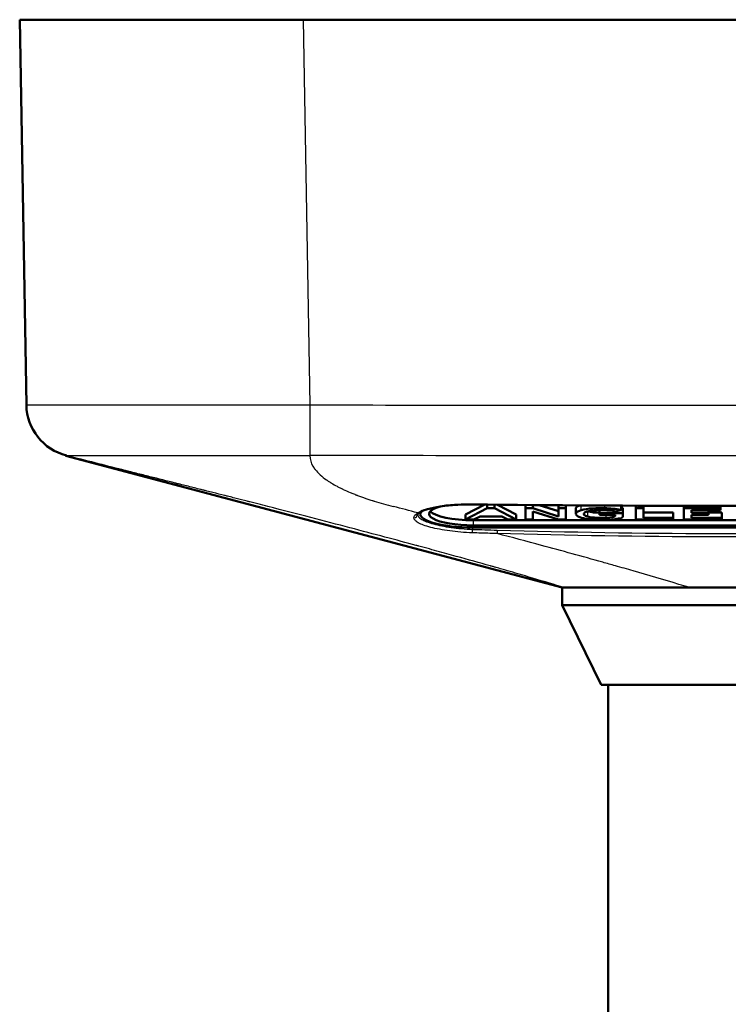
# Model space of a CAD drawing. Header units: millimetres. Extents: x 293 to 805, y 177 to 706.
# Tile 10 of 11: x 324 to 364, y 651 to 706. Entities that reach past the tile are written whole.
import ezdxf

# ---------------------------------------------------------------- set-up
doc = ezdxf.new("R2010")
doc.units = ezdxf.units.MM
doc.header["$LTSCALE"] = 0.75
doc.layers.add('Visible', color=7, linetype='Continuous', lineweight=50)
doc.layers.add('Visible Narrow', color=7, linetype='Continuous', lineweight=25)

msp = doc.modelspace()

# ---------------------------------------------------------------- linework, layer by layer
at = {"layer": 'Visible', "extrusion": (-1e-16, -1, 2.966e-13)}
for p, q in [((324.029, 684.698, -4.912), (323.65, 706.411, -4.533)), ((339.648, 706.411, 11.465), (385.852, 706.411, 11.465)), ((354.25, 674.411, -27.635), (326.26, 681.831, -27.635)), ((349.885, 679.081, -4.249), (348.81, 678.52, -6.368)), ((350.034, 678.87, -3.878), (348.81, 678.23, -6.291)), ((350.034, 678.87, -3.878), (350.034, 679.08, -3.933)), ((350.433, 678.87, -3.878), (350.034, 678.87, -3.878)), ((350.433, 678.87, -3.878), (350.433, 679.075, -3.932)), ((351.666, 678.23, -6.291), (350.433, 678.87, -3.878)), ((351.666, 678.52, -6.368), (350.599, 679.074, -4.279)), ((352.182, 678.87, -3.878), (352.182, 679.057, -3.927)), ((352.606, 678.87, -3.878), (352.182, 678.87, -3.878)), ((352.182, 678.87, -3.878), (352.182, 678.23, -6.291)), ((352.606, 678.87, -3.878), (352.606, 679.053, -3.926)), ((354.044, 678.413, -5.598), (352.606, 678.87, -3.878)), ((352.931, 679.057, -4.343), (352.931, 679.057, -4.343)), ((354.044, 678.703, -5.675), (352.951, 679.05, -4.367)), ((354.044, 678.87, -3.878), (354.044, 679.041, -3.923)), ((354.044, 678.87, -3.878), (354.044, 678.413, -5.598)), ((354.459, 678.87, -3.878), (354.044, 678.87, -3.878)), ((354.459, 678.87, -3.878), (354.459, 679.037, -3.922)), ((354.459, 678.23, -6.291), (354.459, 678.87, -3.878)), ((355.022, 678.557, -5.058), (355.022, 678.847, -5.135)), ((356.371, 678.603, -4.884), (356.371, 678.769, -4.928)), ((357.28, 678.691, -4.55), (357.588, 678.778, -4.221)), ((357.588, 678.778, -4.221), (357.588, 679.016, -4.284)), ((357.676, 678.893, -4.961), (357.588, 678.893, -4.961)), ((357.676, 678.603, -4.884), (357.676, 678.893, -4.961)), ((358.418, 678.87, -3.878), (358.418, 679.012, -3.916)), ((358.836, 678.87, -3.878), (358.418, 678.87, -3.878)), ((358.418, 678.87, -3.878), (358.418, 678.23, -6.291)), ((358.836, 678.87, -3.878), (358.836, 679.011, -3.915)), ((358.836, 678.335, -5.893), (358.836, 678.87, -3.878)), ((361.126, 678.87, -3.878), (361.126, 679.004, -3.913)), ((363.198, 678.87, -3.878), (361.126, 678.87, -3.878)), ((361.126, 678.87, -3.878), (361.126, 678.23, -6.291)), ((363.198, 678.87, -3.878), (363.198, 679.003, -3.913)), ((363.198, 678.756, -4.306), (363.198, 678.87, -3.878)), ((346.25, 678.69, -5.122), (346.25, 678.69, -5.122)), ((346.25, 678.656, -5.113), (346.25, 678.55, -5.085)), ((348.81, 678.23, -6.291), (348.81, 678.52, -6.368)), ((348.81, 678.23, -6.291), (349.266, 678.23, -6.291)), ((349.266, 678.23, -6.291), (349.634, 678.409, -5.617)), ((349.634, 678.409, -5.617), (350.845, 678.409, -5.617)), ((350.845, 678.409, -5.617), (351.197, 678.23, -6.291)), ((351.197, 678.23, -6.291), (351.666, 678.23, -6.291)), ((351.666, 678.23, -6.291), (351.666, 678.52, -6.368)), ((352.182, 678.23, -6.291), (352.609, 678.23, -6.291)), ((352.609, 678.23, -6.291), (352.609, 678.686, -4.571)), ((352.609, 678.686, -4.571), (354.04, 678.23, -6.291)), ((354.04, 678.23, -6.291), (354.459, 678.23, -6.291)), ((357.676, 678.603, -4.884), (356.371, 678.603, -4.884)), ((356.371, 678.603, -4.884), (356.371, 678.495, -5.291)), ((356.371, 678.495, -5.291), (357.248, 678.495, -5.291)), ((357.223, 678.414, -5.595), (357.223, 678.495, -5.617)), ((357.676, 678.428, -5.543), (357.676, 678.718, -5.62)), ((357.676, 678.455, -5.443), (357.676, 678.603, -4.884)), ((358.418, 678.23, -6.291), (360.519, 678.23, -6.291)), ((360.519, 678.625, -5.97), (358.836, 678.625, -5.97)), ((360.519, 678.335, -5.893), (358.836, 678.335, -5.893)), ((360.519, 678.335, -5.893), (360.519, 678.625, -5.97)), ((360.519, 678.23, -6.291), (360.519, 678.335, -5.893)), ((361.126, 678.23, -6.291), (363.261, 678.23, -6.291)), ((361.56, 678.756, -4.306), (363.198, 678.756, -4.306)), ((361.56, 678.618, -4.826), (361.56, 678.756, -4.306)), ((362.519, 678.618, -4.826), (361.56, 678.618, -4.826)), ((361.56, 678.339, -5.878), (361.56, 678.507, -5.246)), ((361.56, 678.507, -5.246), (362.519, 678.507, -5.246)), ((363.261, 678.339, -5.878), (361.56, 678.339, -5.878)), ((362.519, 678.618, -4.826), (362.519, 678.756, -4.863)), ((363.261, 678.629, -5.955), (362.519, 678.629, -5.955)), ((362.519, 678.507, -5.246), (362.519, 678.618, -4.826)), ((363.261, 678.339, -5.878), (363.261, 678.629, -5.955)), ((363.261, 678.23, -6.291), (363.261, 678.339, -5.878)), ((376.25, 678.199, -7.578), (349.25, 678.199, -7.578)), ((376.25, 677.909, -7.501), (349.25, 677.909, -7.501)), ((376.25, 677.781, -7.984), (349.25, 677.781, -7.984)), ((354.25, 673.411, -27.635), (354.25, 674.411, -27.635)), ((356.45, 668.911, -27.635), (354.25, 673.411, -27.635)), ((356.85, 595.911, -27.635), (356.85, 668.911, -27.635))]:
    msp.add_line(p, q, dxfattribs=at)
at = {"layer": 'Visible', "extrusion": (8e-16, -0.966619, 0.256219)}
msp.add_arc((349.25, 168.942, -657.202), 2.5, 138.7424, 270, dxfattribs=at)
at = {"layer": 'Visible', "extrusion": (-3e-16, -0.966619, 0.256219)}
msp.add_arc((349.25, 168.942, -657.202), 3, 170.2844, 270, dxfattribs=at)
at = {"layer": 'Visible', "extrusion": (-4.77162e-08, -0.966619, 0.256219)}
msp.add_arc((349.25, 168.942, -657.202), 3, 166.9119, 166.9267, dxfattribs=at)
at = {"layer": 'Visible', "extrusion": (-3.4e-15, -0.966619, 0.256219)}
msp.add_arc((349.25, 168.942, -657.502), 2.5, 193.0828, 270, dxfattribs=at)
at = {"layer": 'Visible', "extrusion": (1e-16, 1, -2.966e-13)}
for centre, radius in [((-362.75, -27.635, 673.411), 8.5), ((-362.75, -27.635, 668.911), 6.3)]:
    msp.add_arc(centre, radius, 0, 180, dxfattribs=at)
msp.add_ellipse((339.652, 706.411, -4.538), major_axis=(-11.317, 0, 11.317), ratio=0.999695, start_param=5.497939, end_param=7.068431, dxfattribs=at)
at = {"layer": 'Visible', "extrusion": (-2.79447e-05, 0.001601, 0.999999)}
msp.add_open_spline([(324.029, 684.698, -4.912), (324.053, 683.347, -4.91), (324.978, 682.177, -4.908), (326.287, 681.843, -4.907)], degree=3, dxfattribs=at)
at = {"layer": 'Visible'}
for points in [[(326.287, 681.843, -4.907), (326.271, 681.835, -12.483), (326.26, 681.831, -20.059), (326.26, 681.831, -27.635)], [(354.25, 674.411, -27.635), (354.25, 674.411, -27.192), (354.285, 674.411, -26.749), (354.354, 674.411, -26.31)]]:
    msp.add_open_spline(points, degree=3, dxfattribs=at)
for points, knots in [([(349.198, 679.089, -1.841), (349.113, 679.09, -1.841), (349.027, 679.091, -1.844), (348.687, 679.088, -1.871), (348.431, 679.078, -1.923), (347.867, 679.039, -2.111), (347.561, 679.004, -2.271), (347.022, 678.915, -2.673), (346.783, 678.859, -2.921), (346.432, 678.747, -3.434), (346.302, 678.69, -3.696), (346.219, 678.638, -3.971)], [0, 0, 0, 0, 0.0255136, 0.0255136, 0.1025724, 0.1025724, 0.2042012, 0.2042012, 0.3060478, 0.3060478, 0.3936124, 0.3936124, 0.3936124, 0.3936124]), ([(346.219, 678.638, -3.971), (346.133, 678.585, -4.251), (346.102, 678.538, -4.551), (346.1, 678.533, -4.872), (346.1, 678.532, -4.895), (346.1, 678.532, -4.919)], [0, 0, 0, 0, 0.08908371, 0.08908371, 0.09619613, 0.09619613, 0.09619613, 0.09619613]), ([(354.354, 674.411, -26.31), (354.362, 674.412, -26.256), (354.372, 674.412, -26.201), (354.392, 674.412, -26.089), (354.402, 674.412, -26.034), (354.435, 674.413, -25.87), (354.459, 674.413, -25.761), (354.537, 674.413, -25.435), (354.597, 674.414, -25.22), (354.804, 674.414, -24.585), (354.974, 674.413, -24.173), (355.581, 674.412, -22.982), (356.108, 674.41, -22.257), (357.368, 674.41, -20.996), (358.093, 674.412, -20.469), (359.683, 674.414, -19.658), (360.538, 674.414, -19.38), (361.42, 674.411, -19.24)], [-1.0707, -1.0707, -1.0707, -1.0707, -1.053525, -1.053525, -1.036722, -1.036722, -1.003167, -1.003167, -0.936224, -0.936224, -0.802737, -0.802737, -0.535411, -0.535411, -0.26808, -0.26808, -0.000009, -0.000009, -0.000009, -0.000009]), ([(364.073, 674.411, -19.239), (363.634, 674.411, -19.17), (363.191, 674.411, -19.135), (362.302, 674.411, -19.136), (361.859, 674.411, -19.171), (361.42, 674.411, -19.24)], [0.000002, 0.000002, 0.000002, 0.000002, 0.1332601, 0.1332601, 0.266518, 0.266518, 0.266518, 0.266518])]:
    msp.add_open_spline(points, degree=3, knots=knots, dxfattribs=at)
at = {"layer": 'Visible', "extrusion": (0, -0.000108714, -1)}
msp.add_open_spline([(376.302, 679.089, -1.841), (367.268, 678.983, -1.841), (358.232, 678.983, -1.841), (349.198, 679.089, -1.841)], degree=3, dxfattribs=at)
at = {"layer": 'Visible', "extrusion": (-9.898e-13, -0.966619, 0.256219)}
msp.add_open_spline([(355.333, 678.768, -4.261), (355.018, 678.68, -4.592), (354.977, 678.564, -5.03), (355.056, 678.48, -5.346)], degree=3, dxfattribs=at)
at = {"layer": 'Visible', "extrusion": (-2.0179e-12, -0.966619, 0.256219)}
msp.add_open_spline([(355.248, 679.031, -4.439), (355.085, 678.973, -4.657), (355.022, 678.907, -4.907), (355.022, 678.847, -5.135)], degree=3, dxfattribs=at)
at = {"layer": 'Visible', "extrusion": (0.000755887, -0.966767, 0.25566)}
msp.add_open_spline([(355.266, 679.038, -4.415), (355.266, 679.038, -4.415), (355.266, 679.038, -4.415), (355.266, 679.038, -4.415)], degree=3, dxfattribs=at)
at = {"layer": 'Visible', "extrusion": (-3.162e-13, -0.966619, 0.256219)}
msp.add_open_spline([(356.663, 678.879, -3.841), (356.251, 678.893, -3.79), (355.701, 678.87, -3.875), (355.333, 678.768, -4.261)], degree=3, dxfattribs=at)
at = {"layer": 'Visible', "extrusion": (-2.887e-13, -0.966619, 0.256219)}
msp.add_open_spline([(356.025, 678.753, -4.318), (356.374, 678.787, -4.191), (356.849, 678.771, -4.249), (357.28, 678.691, -4.55)], degree=3, dxfattribs=at)
at = {"layer": 'Visible', "extrusion": (1.2708e-12, -0.966619, 0.256219)}
msp.add_open_spline([(357.588, 678.778, -4.221), (357.441, 678.805, -4.122), (357.283, 678.828, -4.033), (356.973, 678.862, -3.906), (356.819, 678.874, -3.861), (356.663, 678.879, -3.841)], degree=3, knots=[0, 0, 0, 0, 0.0538822, 0.0538822, 0.1012842, 0.1012842, 0.1012842, 0.1012842], dxfattribs=at)
at = {"layer": 'Visible', "extrusion": (5.436e-13, -0.966619, 0.256219)}
msp.add_open_spline([(355.056, 678.48, -5.346), (355.081, 678.453, -5.448), (355.117, 678.427, -5.548), (355.213, 678.378, -5.731), (355.271, 678.356, -5.814), (355.409, 678.316, -5.966), (355.488, 678.298, -6.032), (355.665, 678.268, -6.148), (355.762, 678.255, -6.196), (355.864, 678.245, -6.234)], degree=3, knots=[0, 0, 0, 0, 0.0326723, 0.0326723, 0.0638842, 0.0638842, 0.0952811, 0.0952811, 0.1280935, 0.1280935, 0.1280935, 0.1280935], dxfattribs=at)
at = {"layer": 'Visible', "extrusion": (-1.1736e-12, -0.966619, 0.256219)}
msp.add_open_spline([(355.701, 678.404, -5.635), (355.474, 678.463, -5.413), (355.44, 678.543, -5.109), (355.49, 678.603, -4.884)], degree=3, dxfattribs=at)
at = {"layer": 'Visible', "extrusion": (1.6573e-12, -0.966619, 0.256219)}
msp.add_open_spline([(355.49, 678.603, -4.884), (355.553, 678.675, -4.61), (355.757, 678.727, -4.416), (356.025, 678.753, -4.318)], degree=3, dxfattribs=at)
at = {"layer": 'Visible', "extrusion": (-2.71492e-09, -0.966619, 0.256219)}
msp.add_open_spline([(355.701, 678.694, -5.712), (355.696, 678.695, -5.707), (355.692, 678.696, -5.703), (355.688, 678.697, -5.699)], degree=3, dxfattribs=at)
at = {"layer": 'Visible', "extrusion": (4.202e-13, 0.966619, -0.256219)}
msp.add_open_spline([(356.371, 678.617, -6.003), (356.137, 678.622, -5.983), (355.889, 678.645, -5.897), (355.701, 678.694, -5.712)], degree=3, dxfattribs=at)
at = {"layer": 'Visible', "extrusion": (-2.018e-13, 0.966619, -0.256219)}
msp.add_open_spline([(356.742, 678.334, -5.899), (356.44, 678.314, -5.972), (355.996, 678.326, -5.927), (355.701, 678.404, -5.635)], degree=3, dxfattribs=at)
at = {"layer": 'Visible', "extrusion": (-1.025e-13, 0.966619, -0.256219)}
msp.add_open_spline([(355.864, 678.245, -6.234), (356.352, 678.196, -6.419), (356.965, 678.211, -6.361), (357.431, 678.293, -6.054)], degree=3, dxfattribs=at)
at = {"layer": 'Visible', "extrusion": (-2.307e-13, 0.966619, -0.256219)}
msp.add_open_spline([(357.223, 678.414, -5.595), (357.151, 678.372, -5.756), (357.05, 678.354, -5.823), (356.742, 678.334, -5.899)], degree=3, dxfattribs=at)
at = {"layer": 'Visible', "extrusion": (-2.71044e-11, 0.966619, -0.256219)}
msp.add_open_spline([(357.248, 678.495, -5.291), (357.254, 678.458, -5.431), (357.246, 678.431, -5.532), (357.223, 678.414, -5.595)], degree=3, dxfattribs=at)
at = {"layer": 'Visible', "extrusion": (1.389e-13, 0.966619, -0.256219)}
msp.add_open_spline([(357.431, 678.293, -6.054), (357.688, 678.338, -5.884), (357.676, 678.347, -5.851), (357.676, 678.455, -5.443)], degree=3, dxfattribs=at)
at = {"layer": 'Visible', "extrusion": (-2.68329e-09, -0.966619, 0.256219)}
msp.add_open_spline([(357.676, 678.718, -5.62), (357.676, 678.726, -5.59), (357.676, 678.735, -5.556), (357.676, 678.745, -5.52)], degree=3, dxfattribs=at)
at = {"layer": 'Visible Narrow', "extrusion": (-1e-16, -1, 2.966e-13)}
for p, q in [((339.648, 706.411, 11.465), (340.027, 684.698, 11.086)), ((355.333, 678.768, -4.261), (355.333, 679.031, -4.33)), ((356.663, 678.879, -3.841), (356.663, 679.022, -3.879)), ((355.701, 678.404, -5.635), (355.701, 678.694, -5.712)), ((356.742, 678.334, -5.899), (356.742, 678.495, -5.942)), ((349.2, 677.781, -8.241), (349.2, 677.684, -8.241)), ((349.25, 677.909, -7.501), (349.25, 678.199, -7.578))]:
    msp.add_line(p, q, dxfattribs=at)
at = {"layer": 'Visible Narrow', "extrusion": (0.999999, -0.001601, -2.79447e-05)}
msp.add_arc((685.294, 8.095, 338.93), 3, 91, 165.6942, dxfattribs=at)
at = {"layer": 'Visible Narrow', "extrusion": (0.999931, -0.011723, -4.4e-14)}
msp.add_arc((683.336, -1.841, 341.213), 0.2, 165.8645, 180, dxfattribs=at)
at = {"layer": 'Visible Narrow', "extrusion": (2.8e-15, 0.225743, 0.974187)}
msp.add_arc((-345.9, -662.181, 148.167), 0.2, 88.6143, 179.2462, dxfattribs=at)
at = {"layer": 'Visible Narrow', "extrusion": (0.346114, 0.213892, 0.913485)}
msp.add_arc((395.491, -596.548, 261.359), 0.2, 144.8746, 179.9967, dxfattribs=at)
at = {"layer": 'Visible Narrow', "extrusion": (0.346114, 0.213891, 0.913485)}
msp.add_arc((395.492, -596.548, 261.359), 0.2, 179.9967, 180.0144, dxfattribs=at)
at = {"layer": 'Visible Narrow', "extrusion": (-0.999395, 0.034769, -2.36e-14)}
msp.add_arc((-689.416, -8.441, -325.426), 0.2, 12.6859, 90, dxfattribs=at)
at = {"layer": 'Visible Narrow'}
for points, knots in [([(324.029, 684.698, -4.912), (324.029, 684.698, -4.865), (324.029, 684.698, -4.819), (324.03, 684.698, -4.761), (324.031, 684.698, -4.691), (324.032, 684.698, -4.604), (324.034, 684.698, -4.529), (324.035, 684.698, -4.471), (324.036, 684.698, -4.419), (324.038, 684.698, -4.369), (324.045, 684.698, -4.147), (324.057, 684.698, -3.944), (324.07, 684.698, -3.752), (324.073, 684.698, -3.718), (324.075, 684.698, -3.684), (324.078, 684.698, -3.651), (324.1, 684.698, -3.374), (324.126, 684.698, -3.122), (324.158, 684.698, -2.876), (324.208, 684.698, -2.478), (324.27, 684.698, -2.097), (324.359, 684.698, -1.664), (324.363, 684.698, -1.646), (324.367, 684.698, -1.628), (324.371, 684.698, -1.61), (324.423, 684.698, -1.361), (324.481, 684.698, -1.113), (324.545, 684.698, -0.868), (324.585, 684.698, -0.717), (324.626, 684.698, -0.567), (324.67, 684.698, -0.419), (324.744, 684.698, -0.163), (324.825, 684.698, 0.09), (324.912, 684.698, 0.339), (324.971, 684.698, 0.508), (325.032, 684.698, 0.675), (325.096, 684.698, 0.841), (325.165, 684.698, 1.019), (325.236, 684.698, 1.195), (325.311, 684.698, 1.37), (325.41, 684.698, 1.6), (325.514, 684.698, 1.828), (325.622, 684.698, 2.052), (325.75, 684.698, 2.316), (325.885, 684.698, 2.575), (326.026, 684.698, 2.829), (326.121, 684.698, 3.002), (326.22, 684.698, 3.172), (326.321, 684.698, 3.34), (326.444, 684.698, 3.544), (326.571, 684.698, 3.744), (326.702, 684.698, 3.941), (326.731, 684.698, 3.983), (326.759, 684.698, 4.025), (326.788, 684.698, 4.067), (326.791, 684.698, 4.072), (326.795, 684.698, 4.077), (326.798, 684.698, 4.082), (326.989, 684.698, 4.363), (327.188, 684.698, 4.636), (327.394, 684.698, 4.901), (327.421, 684.698, 4.935), (327.447, 684.698, 4.969), (327.474, 684.698, 5.002), (327.864, 684.698, 5.495), (328.28, 684.698, 5.961), (328.716, 684.698, 6.398), (328.886, 684.698, 6.567), (329.06, 684.698, 6.734), (329.238, 684.698, 6.897), (329.343, 684.698, 6.993), (329.451, 684.698, 7.089), (329.559, 684.698, 7.183), (329.728, 684.698, 7.329), (329.901, 684.698, 7.472), (330.077, 684.698, 7.612), (330.197, 684.698, 7.708), (330.319, 684.698, 7.802), (330.443, 684.698, 7.895), (330.521, 684.698, 7.954), (330.6, 684.698, 8.012), (330.68, 684.698, 8.07), (330.796, 684.698, 8.153), (330.913, 684.698, 8.236), (331.032, 684.698, 8.317), (331.261, 684.698, 8.473), (331.495, 684.698, 8.623), (331.733, 684.698, 8.768), (331.83, 684.698, 8.827), (331.926, 684.698, 8.884), (332.024, 684.698, 8.941), (332.146, 684.698, 9.011), (332.269, 684.698, 9.08), (332.393, 684.698, 9.148), (332.763, 684.698, 9.35), (333.144, 684.698, 9.538), (333.534, 684.698, 9.711), (333.599, 684.698, 9.74), (333.664, 684.698, 9.769), (333.729, 684.698, 9.797), (333.734, 684.698, 9.799), (333.739, 684.698, 9.801), (333.745, 684.698, 9.803), (334.065, 684.698, 9.941), (334.392, 684.698, 10.068), (334.724, 684.698, 10.185), (335.389, 684.698, 10.418), (336.075, 684.698, 10.61), (336.778, 684.698, 10.755), (336.787, 684.698, 10.757), (336.795, 684.698, 10.759), (336.804, 684.698, 10.76), (336.979, 684.698, 10.796), (337.146, 684.698, 10.827), (337.309, 684.698, 10.855), (337.539, 684.698, 10.895), (337.762, 684.698, 10.928), (337.99, 684.698, 10.957), (338.007, 684.698, 10.959), (338.023, 684.698, 10.961), (338.04, 684.698, 10.963), (338.28, 684.698, 10.993), (338.526, 684.698, 11.018), (338.796, 684.698, 11.039), (339.012, 684.698, 11.055), (339.242, 684.698, 11.069), (339.496, 684.698, 11.077), (339.501, 684.698, 11.077), (339.506, 684.698, 11.077), (339.511, 684.698, 11.077), (339.674, 684.698, 11.083), (339.889, 684.698, 11.086), (340.027, 684.698, 11.086)], [0, 0, 0, 0, 0.005279, 0.005279, 0.005279, 0.011587, 0.011587, 0.011587, 0.016506, 0.016506, 0.016506, 0.038013, 0.038013, 0.038013, 0.041858, 0.041858, 0.041858, 0.073616, 0.073616, 0.073616, 0.125, 0.125, 0.125, 0.127123, 0.127123, 0.127123, 0.156779, 0.156779, 0.156779, 0.174971, 0.174971, 0.174971, 0.206234, 0.206234, 0.206234, 0.227354, 0.227354, 0.227354, 0.25, 0.25, 0.25, 0.279937, 0.279937, 0.279937, 0.315162, 0.315162, 0.315162, 0.339032, 0.339032, 0.339032, 0.368017, 0.368017, 0.368017, 0.374262, 0.374262, 0.374262, 0.375, 0.375, 0.375, 0.416652, 0.416652, 0.416652, 0.421974, 0.421974, 0.421974, 0.5, 0.5, 0.5, 0.530271, 0.530271, 0.530271, 0.548237, 0.548237, 0.548237, 0.576148, 0.576148, 0.576148, 0.595248, 0.595248, 0.595248, 0.607366, 0.607366, 0.607366, 0.625, 0.625, 0.625, 0.659012, 0.659012, 0.659012, 0.672712, 0.672712, 0.672712, 0.689799, 0.689799, 0.689799, 0.740841, 0.740841, 0.740841, 0.74932, 0.74932, 0.74932, 0.75, 0.75, 0.75, 0.791627, 0.791627, 0.791627, 0.875, 0.875, 0.875, 0.876016, 0.876016, 0.876016, 0.896876, 0.896876, 0.896876, 0.926364, 0.926364, 0.926364, 0.928515, 0.928515, 0.928515, 0.959323, 0.959323, 0.959323, 0.983927, 0.983927, 0.983927, 0.9844, 0.9844, 0.9844, 1, 1, 1, 1]), ([(337.658, 678.97, -9.614), (337.473, 679.018, -9.43), (337.283, 679.066, -9.248), (336.988, 679.142, -8.981), (336.838, 679.18, -8.848), (336.659, 679.226, -8.696), (336.581, 679.245, -8.631), (336.529, 679.259, -8.588), (336.502, 679.266, -8.565), (336.278, 679.322, -8.382), (336.073, 679.374, -8.222), (335.756, 679.455, -7.987), (335.595, 679.495, -7.871), (335.403, 679.544, -7.738), (335.32, 679.565, -7.681), (335.264, 679.579, -7.644), (335.235, 679.586, -7.624), (334.996, 679.646, -7.464), (334.776, 679.702, -7.326), (334.438, 679.787, -7.123), (334.266, 679.83, -7.023), (334.062, 679.881, -6.909), (333.973, 679.904, -6.861), (333.914, 679.918, -6.829), (333.883, 679.926, -6.812), (333.628, 679.99, -6.676), (333.396, 680.049, -6.559), (333.037, 680.139, -6.39), (332.855, 680.184, -6.307), (332.639, 680.239, -6.213), (332.53, 680.266, -6.166), (332.483, 680.278, -6.147), (332.452, 680.286, -6.134), (332.434, 680.29, -6.127), (331.969, 680.407, -5.935), (331.493, 680.527, -5.763), (330.743, 680.715, -5.533), (330.487, 680.78, -5.462), (330.094, 680.879, -5.363), (329.896, 680.929, -5.315), (329.66, 680.988, -5.264), (329.542, 681.018, -5.239), (329.491, 681.031, -5.228), (329.457, 681.039, -5.222), (329.438, 681.044, -5.218), (328.453, 681.293, -5.022), (327.407, 681.558, -4.907), (326.287, 681.843, -4.907)], [0, 0, 0, 0, 0.0625, 0.0625, 0.09375, 0.109375, 0.117188, 0.117188, 0.125, 0.125, 0.1875, 0.1875, 0.21875, 0.234375, 0.242188, 0.242188, 0.25, 0.25, 0.3125, 0.3125, 0.34375, 0.359375, 0.367188, 0.367188, 0.375, 0.375, 0.4375, 0.4375, 0.46875, 0.484375, 0.492187, 0.496094, 0.496094, 0.5, 0.5, 0.625, 0.625, 0.6875, 0.6875, 0.71875, 0.734375, 0.742188, 0.746094, 0.746094, 0.75, 0.75, 1, 1, 1, 1]), ([(385.478, 681.843, 8.827), (377.902, 681.835, 8.843), (370.326, 681.831, 8.854), (355.174, 681.831, 8.854), (347.598, 681.835, 8.843), (340.022, 681.843, 8.827)], [0, 0, 0, 0, 0.02272808, 0.02272808, 0.04545616, 0.04545616, 0.04545616, 0.04545616]), ([(340.022, 681.843, 8.827), (340.022, 681.631, 7.993), (340.086, 681.429, 7.2), (340.198, 681.239, 6.449), (340.217, 681.208, 6.323), (340.237, 681.176, 6.199), (340.258, 681.145, 6.076), (340.268, 681.13, 6.015), (340.279, 681.114, 5.954), (340.291, 681.099, 5.893), (340.296, 681.091, 5.863), (340.302, 681.083, 5.832), (340.308, 681.076, 5.802), (340.311, 681.072, 5.787), (340.314, 681.068, 5.772), (340.317, 681.064, 5.757), (340.32, 681.061, 5.742), (340.322, 681.057, 5.729), (340.325, 681.053, 5.711), (340.488, 680.845, 4.887), (340.708, 680.65, 4.115), (340.965, 680.47, 3.397), (341.007, 680.44, 3.278), (341.051, 680.411, 3.16), (341.096, 680.381, 3.043), (341.119, 680.367, 2.985), (341.141, 680.352, 2.927), (341.164, 680.338, 2.87), (341.176, 680.33, 2.841), (341.187, 680.323, 2.812), (341.199, 680.316, 2.784), (341.204, 680.312, 2.77), (341.21, 680.309, 2.755), (341.216, 680.305, 2.741), (341.222, 680.302, 2.727), (341.227, 680.299, 2.714), (341.234, 680.295, 2.699), (341.337, 680.232, 2.449), (341.444, 680.171, 2.205), (341.556, 680.111, 1.967), (341.612, 680.081, 1.849), (341.669, 680.052, 1.732), (341.727, 680.023, 1.616), (341.756, 680.008, 1.558), (341.785, 679.994, 1.501), (341.815, 679.98, 1.444), (341.83, 679.972, 1.415), (341.844, 679.965, 1.387), (341.859, 679.958, 1.359), (341.874, 679.951, 1.33), (341.888, 679.944, 1.304), (341.904, 679.937, 1.274), (342.03, 679.877, 1.036), (342.161, 679.819, 0.805), (342.296, 679.762, 0.58), (342.363, 679.734, 0.467), (342.431, 679.706, 0.356), (342.5, 679.678, 0.246), (342.535, 679.665, 0.192), (342.569, 679.651, 0.137), (342.604, 679.637, 0.083), (342.622, 679.631, 0.056), (342.639, 679.624, 0.03), (342.657, 679.617, 0.003), (342.674, 679.61, -0.024), (342.691, 679.604, -0.049), (342.71, 679.597, -0.077), (342.86, 679.54, -0.303), (343.014, 679.485, -0.522), (343.171, 679.431, -0.735), (343.25, 679.404, -0.841), (343.329, 679.377, -0.946), (343.41, 679.351, -1.049), (343.45, 679.338, -1.101), (343.49, 679.325, -1.152), (343.531, 679.312, -1.203), (343.551, 679.306, -1.228), (343.571, 679.299, -1.254), (343.592, 679.293, -1.279), (343.612, 679.287, -1.304), (343.632, 679.281, -1.328), (343.653, 679.274, -1.354), (343.998, 679.167, -1.776), (344.358, 679.066, -2.172), (344.729, 678.97, -2.543)], [0, 0, 0, 0, 0.1875, 0.1875, 0.1875, 0.21875, 0.21875, 0.21875, 0.234375, 0.234375, 0.234375, 0.242188, 0.242188, 0.242188, 0.246094, 0.246094, 0.246094, 0.25, 0.25, 0.25, 0.4375, 0.4375, 0.4375, 0.46875, 0.46875, 0.46875, 0.484375, 0.484375, 0.484375, 0.492188, 0.492188, 0.492188, 0.496094, 0.496094, 0.496094, 0.5, 0.5, 0.5, 0.5625, 0.5625, 0.5625, 0.59375, 0.59375, 0.59375, 0.609375, 0.609375, 0.609375, 0.617188, 0.617188, 0.617188, 0.625, 0.625, 0.625, 0.6875, 0.6875, 0.6875, 0.71875, 0.71875, 0.71875, 0.734375, 0.734375, 0.734375, 0.742188, 0.742188, 0.742188, 0.75, 0.75, 0.75, 0.8125, 0.8125, 0.8125, 0.84375, 0.84375, 0.84375, 0.859375, 0.859375, 0.859375, 0.867188, 0.867188, 0.867188, 0.875, 0.875, 0.875, 1, 1, 1, 1]), ([(354.354, 674.411, -26.31), (353.854, 674.56, -25.81), (353.268, 674.735, -25.227), (352.235, 675.039, -24.194), (351.865, 675.148, -23.824), (351.269, 675.32, -23.226), (351.063, 675.379, -23.02), (350.744, 675.471, -22.701), (350.582, 675.517, -22.538), (350.388, 675.572, -22.344), (350.289, 675.6, -22.246), (350.237, 675.615, -22.193), (350.212, 675.622, -22.168), (350.198, 675.626, -22.154), (350.193, 675.627, -22.149), (349.611, 675.792, -21.568), (348.975, 675.97, -20.932), (347.933, 676.257, -19.89), (347.571, 676.357, -19.528), (347.005, 676.511, -18.962), (346.717, 676.589, -18.673), (346.371, 676.683, -18.327), (346.195, 676.73, -18.152), (346.097, 676.756, -18.054), (346.05, 676.769, -18.006), (346.024, 676.776, -17.981), (346.02, 676.777, -17.977), (344.915, 677.075, -16.872), (343.669, 677.406, -15.628), (340.883, 678.137, -12.842), (339.344, 678.536, -11.301), (337.658, 678.97, -9.614)], [0.0000003, 0.0000003, 0.0000003, 0.0000003, 0.125, 0.125, 0.1875, 0.1875, 0.21875, 0.21875, 0.234375, 0.2421875, 0.2460937, 0.2480469, 0.2495117, 0.2495117, 0.25, 0.25, 0.375, 0.375, 0.4375, 0.4375, 0.46875, 0.484375, 0.4921875, 0.4960937, 0.4995117, 0.4995117, 0.5, 0.5, 0.75, 0.75, 1, 1, 1, 1]), ([(346.108, 678.615, -3.922), (346.345, 678.759, -3.306), (346.766, 678.885, -2.764), (347.45, 678.993, -2.288), (347.593, 679.012, -2.204), (347.891, 679.045, -2.057), (348.048, 679.059, -1.994), (348.529, 679.09, -1.843), (348.859, 679.099, -1.792), (349.198, 679.095, -1.792)], [0, 0, 0, 0, 0.002018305, 0.002018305, 0.002522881, 0.002522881, 0.003027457, 0.003027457, 0.00403661, 0.00403661, 0.00403661, 0.00403661]), ([(349.198, 679.095, -1.792), (353.715, 679.043, -1.79), (358.232, 679.009, -1.789), (367.268, 679.009, -1.789), (371.785, 679.043, -1.79), (376.302, 679.095, -1.792)], [0, 0, 0, 0, 0.01355251, 0.01355251, 0.02710503, 0.02710503, 0.02710503, 0.02710503]), ([(349.193, 677.489, -8.397), (348.751, 677.504, -8.398), (348.312, 677.542, -8.308), (347.713, 677.621, -8.057), (347.519, 677.651, -7.952), (347.16, 677.718, -7.709), (346.995, 677.755, -7.571), (346.692, 677.832, -7.265), (346.555, 677.874, -7.094), (346.319, 677.96, -6.736), (346.22, 678.005, -6.547), (346.058, 678.098, -6.149), (345.996, 678.146, -5.941), (345.915, 678.242, -5.523), (345.895, 678.291, -5.311), (345.895, 678.341, -5.095)], [0, 0, 0, 0, 0.001322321, 0.001322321, 0.001983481, 0.001983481, 0.002644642, 0.002644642, 0.003305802, 0.003305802, 0.003966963, 0.003966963, 0.004628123, 0.004628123, 0.005289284, 0.005289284, 0.005289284, 0.005289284]), ([(346.1, 678.534, -5.151), (346.101, 678.485, -5.349), (346.12, 678.436, -5.545), (346.158, 678.389, -5.737), (346.196, 678.341, -5.933), (346.254, 678.293, -6.128), (346.331, 678.247, -6.314), (346.407, 678.2, -6.501), (346.501, 678.156, -6.678), (346.611, 678.113, -6.846), (346.722, 678.07, -7.014), (346.851, 678.028, -7.174), (346.993, 677.989, -7.318), (347.135, 677.95, -7.462), (347.29, 677.914, -7.591), (347.459, 677.881, -7.705), (347.627, 677.847, -7.82), (347.809, 677.816, -7.919), (347.997, 677.79, -7.998), (348.372, 677.737, -8.156), (348.784, 677.699, -8.241), (349.2, 677.684, -8.241)], [0.000010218, 0.000010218, 0.000010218, 0.000010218, 0.000615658, 0.000615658, 0.000615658, 0.001231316, 0.001231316, 0.001231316, 0.001846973, 0.001846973, 0.001846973, 0.002462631, 0.002462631, 0.002462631, 0.003078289, 0.003078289, 0.003078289, 0.003693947, 0.003693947, 0.003693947, 0.004925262, 0.004925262, 0.004925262, 0.004925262]), ([(350.581, 677.447, -8.395), (350.58, 677.448, -8.394), (350.58, 677.448, -8.394), (350.58, 677.448, -8.394), (350.58, 677.448, -8.394), (350.58, 677.448, -8.394), (350.58, 677.448, -8.394), (350.447, 677.451, -8.395), (350.313, 677.455, -8.395), (350.18, 677.458, -8.395), (349.851, 677.468, -8.395), (349.522, 677.478, -8.396), (349.193, 677.489, -8.397)], [-0.00000006, -0.00000006, -0.00000006, -0.00000006, -0.000000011, -0.000000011, -0.000000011, 0.000000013, 0.000000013, 0.000000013, 0.0004, 0.0004, 0.0004, 0.001387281, 0.001387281, 0.001387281, 0.001387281]), ([(350.587, 677.642, -8.241), (350.586, 677.597, -8.241), (350.584, 677.552, -8.256), (350.584, 677.517, -8.284), (350.583, 677.482, -8.311), (350.582, 677.457, -8.351), (350.581, 677.447, -8.395)], [0, 0, 0, 0, 0.5, 0.5, 0.5, 1, 1, 1, 1]), ([(374.92, 677.447, -8.394), (370.888, 677.34, -8.392), (366.857, 677.261, -8.389), (362.824, 677.26, -8.389), (362.8, 677.26, -8.389), (362.775, 677.26, -8.389), (362.751, 677.26, -8.389), (358.694, 677.26, -8.389), (354.637, 677.339, -8.392), (350.581, 677.447, -8.395)], [0, 0, 0, 0, 0.01209657, 0.01209657, 0.01209657, 0.01216972, 0.01216972, 0.01216972, 0.02433945, 0.02433945, 0.02433945, 0.02433945]), ([(361.42, 674.411, -19.24), (361.227, 674.469, -19.046), (361.032, 674.527, -18.853), (360.837, 674.584, -18.66), (359.971, 674.84, -17.804), (359.12, 675.095, -16.936), (358.259, 675.343, -16.074), (357.926, 675.439, -15.742), (357.594, 675.534, -15.409), (357.261, 675.628, -15.077), (357.022, 675.695, -14.838), (356.783, 675.763, -14.599), (356.544, 675.829, -14.361), (355.39, 676.152, -13.21), (354.242, 676.467, -12.056), (353.089, 676.778, -10.903), (352.253, 677.003, -10.067), (351.417, 677.226, -9.231), (350.581, 677.447, -8.395)], [0.0000002, 0.0000002, 0.0000002, 0.0000002, 0.0349651, 0.0349651, 0.0349651, 0.1901498, 0.1901498, 0.1901498, 0.2500001, 0.2500001, 0.2500001, 0.2929177, 0.2929177, 0.2929177, 0.5000002, 0.5000002, 0.5000002, 0.6500971, 0.6500971, 0.6500971, 0.6500971]), ([(350.587, 677.642, -8.241), (354.641, 677.533, -8.241), (358.695, 677.453, -8.241), (362.751, 677.453, -8.241), (362.775, 677.453, -8.241), (362.8, 677.453, -8.241), (362.824, 677.453, -8.241), (366.855, 677.454, -8.241), (370.885, 677.534, -8.241), (374.915, 677.642, -8.241)], [0, 0, 0, 0, 0.01216549, 0.01216549, 0.01216549, 0.01223849, 0.01223849, 0.01223849, 0.02433098, 0.02433098, 0.02433098, 0.02433098])]:
    msp.add_open_spline(points, degree=3, knots=knots, dxfattribs=at)
at = {"layer": 'Visible Narrow', "extrusion": (0, 0.017452, -0.999848)}
msp.add_open_spline([(340.027, 684.698, 11.086), (347.601, 684.686, 11.085), (355.175, 684.678, 11.085), (370.324, 684.678, 11.085), (377.899, 684.686, 11.085), (385.473, 684.698, 11.086)], degree=3, knots=[0, 0, 0, 0, 0.02272344, 0.02272344, 0.04544688, 0.04544688, 0.04544688, 0.04544688], dxfattribs=at)
at = {"layer": 'Visible Narrow', "extrusion": (-0.001052, -0.999999, 0.001052)}
msp.add_open_spline([(326.287, 681.843, -4.907), (326.287, 681.843, -4.868), (326.288, 681.844, -4.784), (326.291, 681.844, -4.589), (326.3, 681.844, -4.308), (326.313, 681.844, -4.059), (326.346, 681.845, -3.631), (326.411, 681.845, -3.012), (326.547, 681.846, -2.215), (326.712, 681.847, -1.519), (326.867, 681.847, -0.961), (327.025, 681.847, -0.472), (327.287, 681.848, 0.241), (327.6, 681.848, 0.958), (327.967, 681.849, 1.664), (328.301, 681.849, 2.24), (328.706, 681.849, 2.87), (330.075, 681.85, 4.733), (331.745, 681.849, 6.184), (333.684, 681.848, 7.275), (334.174, 681.848, 7.518), (334.843, 681.848, 7.811), (335.754, 681.847, 8.167), (336.788, 681.846, 8.456), (337.738, 681.846, 8.637), (338.093, 681.845, 8.69), (338.518, 681.845, 8.745), (338.947, 681.845, 8.788), (339.37, 681.844, 8.812), (339.722, 681.844, 8.824), (339.91, 681.844, 8.827), (340.022, 681.843, 8.827)], degree=3, knots=[0, 0, 0, 0, 0.006866, 0.01472, 0.020599, 0.04416, 0.048065, 0.078106, 0.128174, 0.158215, 0.17664, 0.208282, 0.229631, 0.282623, 0.317951, 0.341797, 0.376831, 0.423935, 0.669922, 0.687012, 0.738281, 0.746826, 0.789551, 0.875, 0.895089, 0.921875, 0.923828, 0.953125, 0.979911, 0.980469, 1, 1, 1, 1], dxfattribs=at)
at = {"layer": 'Visible Narrow'}
for points in [[(346.108, 678.615, -3.922), (345.643, 678.735, -3.457), (345.186, 678.853, -3), (344.729, 678.97, -2.543)], [(345.895, 678.341, -5.095), (345.896, 678.434, -4.693), (345.967, 678.525, -4.303), (346.108, 678.615, -3.922)], [(349.2, 677.684, -8.241), (349.662, 677.668, -8.241), (350.125, 677.654, -8.241), (350.587, 677.642, -8.241)]]:
    msp.add_open_spline(points, degree=3, dxfattribs=at)

doc.saveas('drawing.dxf')
